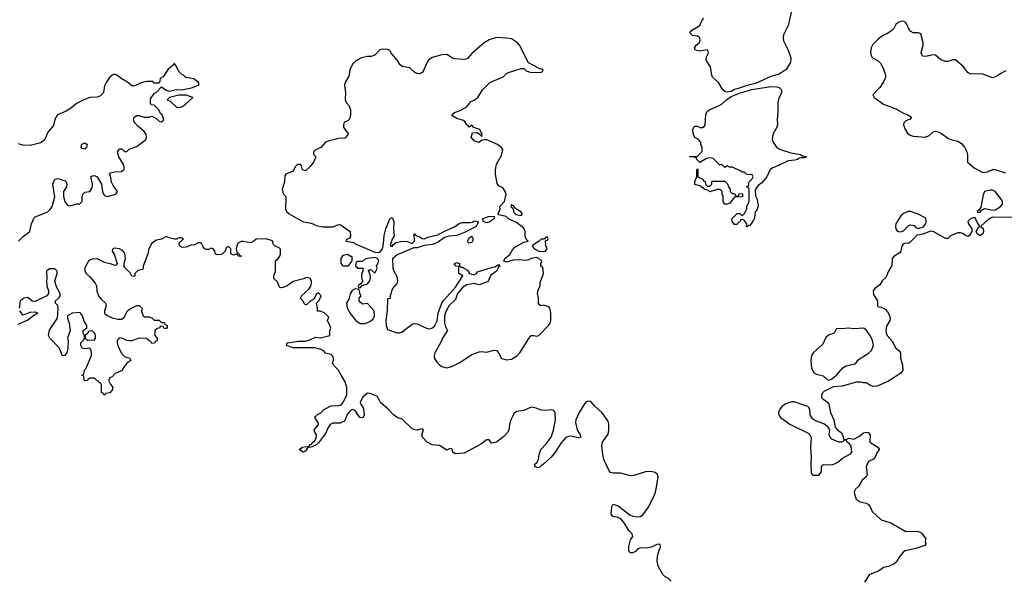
# Model space of a CAD drawing. Header units: inches. Extents: x 2106670 to 2322961, y 36024 to 224899.
# Tile 205 of 256: x 2245446 to 2253384, y 147476 to 151997. Entities that reach past the tile are written whole.
import ezdxf

# ---------------------------------------------------------------- set-up
doc = ezdxf.new("R2010")
doc.units = ezdxf.units.IN
doc.header["$MEASUREMENT"] = 0
for name, color, linetype in [('C2144', 7, 'Continuous'), ('C2145', 7, 'Continuous'), ('C2154', 7, 'Continuous'), ('C2155', 7, 'Continuous')]:
    doc.layers.add(name, color=color, linetype=linetype)

msp = doc.modelspace()

# ---------------------------------------------------------------- linework, layer by layer
at = {"layer": 'C2144', "color": 5, "elevation": 40}
for points in [[(2245973.3, 150000), (2245970, 149994), (2245970.6, 149970), (2245980.5, 149950), (2246010, 149924), (2246053.4, 149873.4), (2246064.4, 149850), (2246068.5, 149808.5), (2246081.6, 149770), (2246102.6, 149742.6), (2246138, 149710), (2246142.4, 149690), (2246130.6, 149650), (2246130.7, 149630.7), (2246150, 149610.8), (2246190, 149593.4), (2246237.2, 149582.8), (2246270, 149582), (2246290, 149602), (2246314, 149650), (2246330, 149662.8), (2246390, 149691), (2246410, 149691), (2246432, 149670), (2246426.4, 149646.4), (2246442, 149610), (2246450, 149602), (2246490, 149602), (2246514, 149590), (2246530, 149574), (2246570, 149574), (2246590, 149554), (2246610, 149554), (2246618, 149538), (2246634, 149530), (2246634, 149510), (2246630, 149506), (2246610, 149506), (2246602, 149522), (2246590, 149526), (2246578, 149522), (2246571.6, 149508.4), (2246552.7, 149507.3), (2246534, 149490), (2246534, 149450), (2246554, 149430), (2246554, 149410), (2246538, 149402), (2246531.6, 149388.4), (2246510, 149386), (2246502, 149402), (2246490, 149406), (2246467.3, 149427.3), (2246410, 149428.7), (2246350, 149408), (2246331.6, 149408.4), (2246310, 149409), (2246270, 149429), (2246247.9, 149432.1), (2246231, 149410), (2246231, 149390), (2246236, 149370), (2246264.7, 149310), (2246290, 149282), (2246310, 149272), (2246330.9, 149270.9), (2246342, 149250), (2246310, 149228), (2246276.9, 149183.1), (2246271.1, 149168.9), (2246216, 149144), (2246190, 149118), (2246171.6, 149108.4), (2246162, 149090), (2246176.9, 149056.9), (2246196, 149030), (2246191.1, 149008.9), (2246171.6, 148988.4), (2246138, 148982), (2246130, 148966), (2246122, 148982), (2246106, 148990), (2246106, 149050), (2246102, 149062), (2246086, 149070), (2246082, 149082), (2246070, 149086), (2246050, 149106), (2246010, 149106), (2245998, 149102), (2245992.7, 149087.3), (2245970, 149086), (2245966, 149090), (2245962, 149122), (2245946, 149130), (2245962, 149138), (2245968, 149170), (2245979, 149181), (2246024, 149290), (2246025.2, 149310), (2246022, 149330), (2246010, 149348), (2245970, 149344), (2245950, 149348.7), (2245938, 149370), (2245938, 149390), (2245958, 149410), (2245968, 149430), (2245967.3, 149447.3), (2245958, 149470), (2245958, 149490), (2245987.3, 149512.7), (2245988, 149530), (2245965.6, 149565.6), (2245950, 149615.3), (2245930, 149635.3), (2245870, 149629), (2245831.3, 149610), (2245831, 149590), (2245844, 149550), (2245851.3, 149490), (2245831, 149430), (2245837.3, 149410), (2245834.4, 149345.6), (2245826, 149314), (2245810, 149288), (2245790, 149286), (2245762.7, 149350), (2245689.3, 149430), (2245677.2, 149450), (2245686.8, 149493.2), (2245749.2, 149590), (2245757.2, 149670), (2245752.7, 149692.7), (2245735.3, 149710), (2245735.3, 149730), (2245764.7, 149755.3), (2245772.7, 149770), (2245773.2, 149790), (2245742, 149842), (2245728.7, 149890), (2245748.7, 149950), (2245748, 149970), (2245730, 149988), (2245690, 149988), (2245662, 149970), (2245664.7, 149910), (2245661, 149890), (2245665.5, 149850), (2245678.8, 149810), (2245678, 149790), (2245664.7, 149770), (2245570, 149724), (2245546.8, 149726.8), (2245510, 149757.2), (2245482, 149750), (2245450.8, 149729.2), (2245441, 149670)], [(2246441.5, 150000), (2246442, 149990), (2246438, 149982), (2246410, 149978), (2246394, 149970), (2246374, 149950), (2246374, 149930), (2246370, 149926), (2246350, 149928), (2246335.3, 149955.3), (2246298, 149990), (2246293, 150000)], [(2250000, 148898), (2249957.6, 148830), (2249930.3, 148770), (2249927.2, 148750), (2249939.5, 148690), (2249963.8, 148650), (2249970.4, 148629.7), (2249950, 148624.2), (2249890, 148637.4), (2249870, 148636.3), (2249850, 148627.3), (2249810, 148584.5), (2249763.6, 148510), (2249730.3, 148470), (2249670, 148413.2), (2249654.4, 148405.6), (2249640.7, 148390), (2249623.9, 148383.9), (2249601.2, 148390), (2249597.2, 148410), (2249618, 148430), (2249629.1, 148450.9), (2249633.6, 148490), (2249648.2, 148530), (2249690, 148576.4), (2249729.7, 148630), (2249750, 148686), (2249765.7, 148770), (2249761.7, 148821.7), (2249756.9, 148836.9), (2249747.6, 148847.6), (2249731.4, 148851.4), (2249690, 148844.4), (2249650, 148846.9), (2249610, 148863.6), (2249570, 148873.6), (2249510, 148846.3), (2249450, 148837.4), (2249430, 148819.5), (2249406, 148770), (2249394.4, 148730), (2249390.4, 148690), (2249380.5, 148670), (2249350, 148635.1), (2249290.6, 148589.4), (2249250, 148582), (2249230, 148608), (2249210, 148608), (2249170, 148577.2), (2249030, 148501.2), (2248955.3, 148495.3), (2248938, 148510), (2248930, 148538), (2248910, 148535.3), (2248890, 148526), (2248830, 148562.7), (2248770, 148568.7), (2248730, 148589), (2248694, 148630), (2248688, 148650), (2248702, 148690), (2248696, 148696), (2248690, 148699), (2248650, 148688), (2248631.6, 148688.4), (2248610, 148698), (2248530, 148776), (2248489.6, 148789.7), (2248459.3, 148810), (2248416.6, 148856.6), (2248355.1, 148910), (2248330, 148958), (2248270, 148982), (2248250, 148984), (2248210, 148949), (2248190.8, 148910), (2248198.8, 148890), (2248212.8, 148872.8), (2248217.1, 148857.1), (2248222, 148810), (2248216, 148790), (2248210, 148786), (2248188.1, 148788.1), (2248150, 148846.6), (2248130, 148854.5), (2248113.8, 148846.2), (2248085.8, 148814.2), (2248070.4, 148769.6), (2248061.6, 148758.4), (2248030, 148742.7), (2247970, 148743.7), (2247948.1, 148731.9), (2247931.9, 148708.1), (2247910, 148659), (2247855.9, 148584.1), (2247830, 148564), (2247794, 148550), (2247770, 148548), (2247750, 148518), (2247728, 148510), (2247698, 148530), (2247726, 148550), (2247755.3, 148555.3), (2247768.4, 148551.6), (2247782, 148558), (2247782, 148570), (2247802, 148578), (2247809, 148590), (2247822, 148598), (2247837.2, 148622.8), (2247839, 148650), (2247825.2, 148670), (2247819, 148690), (2247856, 148730), (2247852.7, 148750), (2247825.2, 148790), (2247830, 148798), (2247846.8, 148813.2), (2247873.6, 148826.4), (2247895.3, 148850), (2247950, 148881), (2247970, 148886.8), (2248010, 148883), (2248037.2, 148890), (2248051.5, 148908.5), (2248082.9, 148970), (2248082.4, 149030), (2248070, 149077.2), (2248036.2, 149130), (2248014.3, 149174.3), (2247975.3, 149210), (2247968.7, 149230), (2247975.3, 149250), (2247975.3, 149270), (2247966, 149290), (2247956.4, 149296.4), (2247910, 149308), (2247900.4, 149320.4), (2247876.4, 149336.4), (2247826, 149350), (2247650, 149349.6), (2247598, 149370), (2247602, 149390), (2247608.2, 149391.8), (2247690, 149404.4), (2247750, 149405.5), (2247784.8, 149415.2), (2247830, 149436), (2247870, 149431.3), (2247946, 149450), (2247947.3, 149487.3), (2247953.2, 149510), (2247950, 149526), (2247928, 149570), (2247938, 149598), (2247906, 149630), (2247870, 149646), (2247850, 149646), (2247846, 149650), (2247846, 149674), (2247838, 149710), (2247858, 149730), (2247875.3, 149770), (2247853.6, 149793.6), (2247842, 149790), (2247816.9, 149743.1), (2247794, 149730), (2247759.6, 149700.4), (2247750, 149698), (2247742, 149702), (2247730, 149726), (2247708.4, 149748.4), (2247718, 149770), (2247777.5, 149822.5), (2247792.9, 149847.1), (2247799, 149870), (2247797.2, 149890), (2247788, 149910), (2247770, 149917.2), (2247750, 149916), (2247732.7, 149907.3), (2247650, 149886), (2247601, 149850), (2247570, 149836), (2247550, 149834), (2247540.9, 149840.9), (2247523.1, 149883.1), (2247495.3, 149910), (2247494, 149930), (2247509.2, 149970), (2247508.8, 150000)], [(2248164, 150000), (2248170, 149994), (2248210, 149994), (2248214, 149990), (2248212, 149970), (2248203.5, 149956.5), (2248200.7, 149930), (2248203.5, 149903.5), (2248211.6, 149888.4), (2248194, 149866), (2248174, 149850), (2248178, 149838), (2248190, 149834), (2248206, 149854), (2248250, 149866), (2248269.1, 149890.9), (2248274, 149914), (2248268.7, 149950), (2248258, 149970), (2248262, 149978), (2248270, 149982), (2248279.6, 149979.6), (2248310, 149954), (2248328, 149990), (2248325, 150000)], [(2248453, 150000), (2248453.2, 149993.2), (2248464, 149964), (2248487.1, 149927.1), (2248490.7, 149890), (2248486, 149870), (2248450.9, 149829.1), (2248432, 149770), (2248431.3, 149748.7), (2248410, 149746), (2248409.1, 149650), (2248397.8, 149570), (2248401.6, 149530), (2248410, 149499.1), (2248490, 149470.4), (2248510, 149470.5), (2248530, 149480.5), (2248610, 149540.7), (2248630, 149547.3), (2248650, 149544.9), (2248730, 149506), (2248750, 149504.4), (2248768.7, 149510), (2248790, 149524.4), (2248810.8, 149569.2), (2248819.2, 149630), (2248848.4, 149711.6), (2248864.4, 149735.6), (2248960.1, 149839.9), (2249018, 149930), (2248985.2, 149950), (2248985.9, 150000)], [(2249306.7, 150000), (2249303.5, 149996.5), (2249290.4, 149969.6), (2249243.2, 149936.8), (2249226.2, 149893.8), (2249216.7, 149883.3), (2249150, 149859), (2249108.7, 149868.7), (2249050, 149858.7), (2249019.4, 149840.6), (2248974.9, 149790), (2248958.3, 149741.7), (2248909.2, 149690.8), (2248884.2, 149650), (2248871.3, 149610), (2248871.6, 149551.5), (2248879.9, 149519.9), (2248896, 149490), (2248855.5, 149430), (2248838.4, 149390), (2248792.4, 149310), (2248786.7, 149290), (2248788.4, 149270), (2248810, 149235.5), (2248830, 149213), (2248850, 149200.4), (2248890, 149190.4), (2248930, 149201.3), (2248990, 149230.4), (2249090, 149296.5), (2249150, 149318), (2249170, 149320.3), (2249210, 149315.8), (2249270, 149332), (2249288.6, 149328.6), (2249306, 149310), (2249330, 149264.9), (2249370, 149252.7), (2249410, 149258.4), (2249450, 149283.7), (2249478.3, 149310), (2249550, 149426), (2249570, 149450.7), (2249590, 149451.3), (2249610, 149444), (2249630, 149450.7), (2249709.3, 149530.7), (2249722, 149550), (2249728.9, 149571.1), (2249729.2, 149630), (2249719, 149670), (2249703.2, 149683.2), (2249670, 149695.3), (2249646, 149690), (2249636.4, 149696.4), (2249629.3, 149709.3), (2249629.2, 149750), (2249621.2, 149790), (2249624.7, 149815.3), (2249642, 149850), (2249643.1, 149876.9), (2249668, 149950), (2249662.2, 150000)], [(2249013.5, 150000), (2249056, 149976), (2249072, 149950), (2249110, 149938.8), (2249128.7, 149950), (2249136.5, 149963.5), (2249258.9, 150000)], [(2245444.7, 149650), (2245462.8, 149622.8), (2245470, 149618), (2245490, 149621), (2245530, 149638.8), (2245570, 149642), (2245592, 149630), (2245564.7, 149615.3), (2245510, 149574), (2245430, 149539)]]:
    msp.add_lwpolyline(points, dxfattribs=at)
for points in [[(2248150, 149826), (2248126, 149814), (2248110, 149786), (2248098, 149742), (2248081, 149710), (2248084.9, 149675.1), (2248107.2, 149630), (2248154.9, 149570), (2248190, 149547.6), (2248230, 149548.2), (2248273.4, 149566.6), (2248295.1, 149584.9), (2248306, 149610), (2248304, 149650), (2248250, 149708), (2248210, 149704), (2248190, 149718), (2248182, 149730), (2248182, 149750), (2248198, 149770), (2248188.4, 149788.4), (2248182, 149822)], [(2246030, 149488), (2245998, 149482), (2245994, 149470), (2245974, 149450), (2245974, 149430), (2245992.7, 149412.7), (2246050, 149414), (2246058, 149430), (2246058, 149450), (2246048, 149470)]]:
    msp.add_lwpolyline(points, close=True, dxfattribs=at)
at = {"layer": 'C2145', "color": 5, "elevation": 40}
for points in [[(2249662.2, 150000), (2249662, 150002), (2249648, 150008), (2249648, 150030), (2249656.4, 150043.6), (2249655.3, 150050), (2249632.3, 150072.3), (2249610, 150079.3), (2249570, 150072.3), (2249550, 150059), (2249530, 150054), (2249470, 150059), (2249423.4, 150056.6), (2249370, 150042.7), (2249349.1, 150049.1), (2249357.2, 150070), (2249396.9, 150103.1), (2249419.3, 150140.7), (2249438, 150162), (2249510, 150202), (2249546, 150210), (2249528, 150228), (2249522, 150250), (2249522, 150290), (2249510, 150315.3), (2249450, 150362), (2249390, 150388), (2249369, 150409), (2249310, 150422), (2249302, 150430), (2249319, 150470), (2249318, 150490), (2249355.3, 150530), (2249368, 150590), (2249358, 150618), (2249340.2, 150640.2), (2249310, 150658), (2249294.6, 150674.6), (2249281.2, 150750), (2249281.2, 150790), (2249289.4, 150830.6), (2249330, 150902), (2249342, 150950), (2249328, 150970), (2249298, 150990), (2249212.7, 151027.3), (2249190, 151028.7), (2249170, 151022), (2249150, 151006), (2249110, 151020.9), (2249086.6, 151050), (2249095.3, 151084.7), (2249130, 151086), (2249165.4, 151065.4), (2249170, 151054), (2249175.3, 151070), (2249155.3, 151110), (2249108.4, 151128.4), (2249090, 151146), (2249070, 151128.7), (2249062, 151142), (2249049.4, 151149.4), (2249034.6, 151174.6), (2249023.1, 151183.1), (2248970, 151199), (2248938, 151218), (2248929.2, 151230), (2248950, 151247.3), (2248996.9, 151263.1), (2249050, 151292.7), (2249082.9, 151337.1), (2249110, 151348), (2249139.5, 151370), (2249178, 151430), (2249235.3, 151490), (2249343.1, 151536.9), (2249370, 151562), (2249386, 151570), (2249490, 151602), (2249510, 151602), (2249530, 151584.7), (2249570, 151572), (2249650, 151574), (2249662, 151578), (2249666, 151590), (2249656.4, 151596.4), (2249640.4, 151600.4), (2249548.9, 151648.9), (2249476, 151790), (2249459, 151810), (2249410, 151841.2), (2249371.1, 151848.9), (2249290, 151852.7), (2249230, 151834.5), (2249190, 151809.3), (2249090, 151723.7), (2249056.4, 151683.6), (2249043, 151677), (2249030, 151674.5), (2248950, 151680.9), (2248929.6, 151689.6), (2248894.2, 151714.2), (2248883.5, 151716.5), (2248850, 151713.2), (2248770, 151692.3), (2248741, 151670), (2248730, 151655.3), (2248699.2, 151580.8), (2248690.3, 151569.7), (2248670, 151560.5), (2248650, 151563), (2248630, 151573.3), (2248590, 151607.3), (2248530, 151619.5), (2248512.5, 151632.5), (2248489.5, 151670), (2248443.6, 151723.6), (2248430, 151748.7), (2248410, 151757.2), (2248370, 151759.3), (2248350, 151752.3), (2248310, 151709.3), (2248279.9, 151700.1), (2248250, 151700.7), (2248202, 151690), (2248155.9, 151664.1), (2248130, 151638), (2248108.7, 151591.3), (2248098, 151542), (2248070.4, 151490), (2248065.7, 151470), (2248072.7, 151410), (2248070.6, 151350), (2248079.1, 151330), (2248102.4, 151302.4), (2248113.4, 151270), (2248113.4, 151230), (2248104.5, 151195.5), (2248090, 151181.2), (2248062, 151170), (2248056, 151150), (2248056, 151130), (2248078.8, 151098.8), (2248091.3, 151090), (2248092, 151070), (2248070, 151042), (2248010, 151039.3), (2247990, 151029.4), (2247939.8, 151020.2), (2247912, 151010), (2247873.7, 150966.3), (2247831.6, 150948.4), (2247814, 150930), (2247814, 150910), (2247832, 150890), (2247816, 150850), (2247786, 150810), (2247750, 150777.2), (2247724.8, 150784.8), (2247717.2, 150817.2), (2247710, 150828), (2247690, 150829), (2247678, 150822), (2247666, 150810), (2247650, 150775.3), (2247592, 150750), (2247582.8, 150737.2), (2247581, 150690), (2247560.7, 150630), (2247570, 150592), (2247591.3, 150570), (2247588.4, 150470), (2247597.1, 150450), (2247619.1, 150430), (2247730, 150366), (2247795.9, 150355.9), (2247838, 150338), (2247890, 150326), (2247974, 150326), (2248010, 150342), (2248030, 150344.7), (2248111.3, 150290), (2248111.6, 150248.4), (2248104.7, 150235.3), (2248078, 150222), (2248074, 150210), (2248139.6, 150199.6), (2248151.3, 150190), (2248196, 150170), (2248310, 150123), (2248330, 150118.7), (2248350, 150122.3), (2248371.3, 150150), (2248379.5, 150190), (2248383.9, 150256.1), (2248398.7, 150310), (2248429.8, 150390.2), (2248450, 150401), (2248463, 150370), (2248459.5, 150310), (2248466, 150250), (2248450, 150228), (2248432.7, 150172.7), (2248450, 150166.8), (2248458, 150182), (2248480.9, 150199.1), (2248531.6, 150211.6), (2248570, 150207.3), (2248610, 150191), (2248629, 150210), (2248626, 150270), (2248630, 150271.3), (2248638, 150258), (2248670, 150246), (2248690, 150231), (2248710, 150230.8), (2248736.9, 150243.1), (2248817.1, 150262.9), (2248870, 150292.7), (2248952.4, 150327.6), (2248990, 150354), (2249010, 150360.7), (2249078.4, 150361.6), (2249095.1, 150364.9), (2249110, 150374), (2249142, 150370), (2249138, 150350), (2249126, 150330), (2249037.6, 150282.4), (2248970, 150257), (2248908.5, 150251.5), (2248870, 150239.5), (2248818.4, 150201.6), (2248774.9, 150185.1), (2248705.4, 150174.6), (2248650, 150157.2), (2248622.8, 150157.2), (2248490, 150099.5), (2248450.8, 150069.2), (2248453, 150000)], [(2245435.3, 150210), (2245475.3, 150250), (2245528, 150290), (2245540.7, 150350), (2245561.4, 150398.5), (2245570, 150407.7), (2245672.9, 150447.1), (2245690, 150462.8), (2245707, 150490), (2245729.4, 150569.4), (2245713.2, 150670), (2245729, 150710), (2245750, 150714.8), (2245770.7, 150710.7), (2245790, 150702.8), (2245810, 150701), (2245821, 150690), (2245826.8, 150670), (2245822.8, 150650), (2245798.8, 150610), (2245799.1, 150570), (2245810, 150531.3), (2245830, 150502), (2245838, 150498), (2245850, 150496), (2245910, 150511), (2245930, 150511.3), (2245948.7, 150530), (2245949, 150570), (2245955.3, 150590), (2245970, 150604.7), (2246010, 150612), (2246030, 150642), (2246032.9, 150672.9), (2246018, 150730), (2246030, 150738), (2246050, 150741), (2246071.3, 150730), (2246104, 150670), (2246114, 150610), (2246120.7, 150590), (2246130, 150578.8), (2246150.7, 150570.7), (2246222, 150590), (2246234, 150610), (2246199, 150659), (2246186, 150686), (2246177.2, 150737.2), (2246168.7, 150751.3), (2246178, 150762), (2246208.9, 150771.1), (2246267.3, 150772.7), (2246287.3, 150792.7), (2246288, 150810), (2246282, 150830), (2246244, 150890), (2246235.3, 150930), (2246240.2, 150939.8), (2246250, 150954), (2246270, 150954), (2246290, 150934), (2246310, 150934), (2246328.4, 150951.6), (2246390, 150974.8), (2246462, 151030), (2246469, 151050), (2246465.2, 151070), (2246450, 151096), (2246398, 151138), (2246369.1, 151169.1), (2246364, 151190), (2246369, 151211), (2246390, 151224.7), (2246410, 151224.7), (2246450, 151211.3), (2246490, 151211.3), (2246510, 151218), (2246543.5, 151203.5), (2246570, 151178), (2246590, 151172), (2246608, 151190), (2246593.2, 151230), (2246581.5, 151241.5), (2246568.7, 151270), (2246550, 151288.7), (2246530, 151308), (2246506, 151310), (2246500.4, 151320.4), (2246500.4, 151359.6), (2246530, 151402), (2246548.4, 151411.6), (2246590, 151454), (2246627.1, 151427.1), (2246650, 151421), (2246706.3, 151433.7), (2246750, 151430.7), (2246830, 151446.4), (2246893.2, 151470), (2246886, 151490), (2246850, 151519.3), (2246786, 151530), (2246766, 151550), (2246750, 151558), (2246730, 151578), (2246710, 151618), (2246690, 151646), (2246682, 151630), (2246642.4, 151597.6), (2246603.6, 151536.4), (2246578, 151522), (2246574, 151490), (2246570, 151486), (2246530, 151486), (2246518, 151498), (2246470, 151498), (2246434, 151490), (2246370, 151462), (2246350, 151462), (2246313.6, 151493.6), (2246270, 151519), (2246230, 151549.3), (2246210, 151558), (2246190, 151549.6), (2246170, 151529.6), (2246142.2, 151490), (2246130, 151464), (2246122.3, 151410), (2246097.6, 151382.4), (2246070, 151372.9), (2246011.9, 151368.1), (2245962.8, 151350), (2245910, 151323.6), (2245858.1, 151281.9), (2245820.5, 151259.5), (2245750, 151229.7), (2245730, 151191.8), (2245717.2, 151142.8), (2245672.9, 151090), (2245648.9, 151030), (2245615.3, 151004.7), (2245530, 150983.5), (2245470, 150984.8), (2245434.8, 150994.8)], [(2247508.8, 150000), (2247508, 150052), (2247530, 150072), (2247542, 150090), (2247548.7, 150110), (2247547.3, 150147.3), (2247538, 150158), (2247506, 150170), (2247490, 150186), (2247486, 150210), (2247476.4, 150216.4), (2247430, 150228.7), (2247352.7, 150227.3), (2247334, 150210), (2247310, 150198), (2247250, 150208.7), (2247230, 150208), (2247210, 150198), (2247202, 150190), (2247192, 150150), (2247192.7, 150132.7), (2247198, 150118), (2247210, 150114), (2247218, 150098), (2247234, 150090), (2247230, 150086), (2247206, 150090), (2247202, 150102), (2247190, 150106), (2247170, 150098), (2247148.9, 150108.9), (2247148, 150150), (2247130, 150168), (2247110, 150158), (2247102, 150130), (2247082, 150110), (2247070, 150102), (2247040.2, 150100.2), (2247025.2, 150105.2), (2247018, 150130), (2247006, 150150), (2246990, 150155.3), (2246970, 150144), (2246950, 150144), (2246938, 150150), (2246924.7, 150164.7), (2246910, 150198), (2246883.6, 150196.4), (2246850, 150178), (2246830, 150182), (2246795.3, 150164.7), (2246770, 150159), (2246750, 150162), (2246738, 150170), (2246728, 150192), (2246766, 150230), (2246750, 150238), (2246730, 150238), (2246710, 150226), (2246692.7, 150227.3), (2246650, 150238), (2246630, 150248), (2246590, 150228), (2246550, 150218), (2246510, 150195.3), (2246486, 150150), (2246478, 150110), (2246441, 150010), (2246441.5, 150000)], [(2246293, 150000), (2246288, 150010), (2246288, 150030), (2246299, 150070), (2246293.2, 150113.2), (2246275.5, 150135.5), (2246250, 150148.7), (2246210, 150155.3), (2246192.7, 150147.3), (2246192, 150130), (2246206.4, 150106.4), (2246232, 150030), (2246222, 150018), (2246210, 150015.3), (2246186, 150026), (2246130, 150039.5), (2246070, 150069.4), (2246030, 150065.1), (2246010, 150058.4), (2246000.5, 150050), (2245973.3, 150000)], [(2248325, 150000), (2248322, 150010), (2248340.7, 150050), (2248330, 150072.3), (2248310, 150078.4), (2248232.7, 150067.3), (2248210, 150046), (2248170, 150046), (2248158, 150042), (2248154, 150010), (2248164, 150000)], [(2248985.9, 150000), (2248986, 150006), (2248966, 150010), (2248950, 150026), (2248950, 150031.3), (2248970, 150038), (2248990.9, 150030.9), (2248992.7, 150012.7), (2249002, 150002), (2249010, 150002), (2249013.5, 150000)], [(2249258.9, 150000), (2249275.1, 150004.9), (2249310, 150022), (2249315.3, 150015.3), (2249316, 150010), (2249306.7, 150000)]]:
    msp.add_lwpolyline(points, dxfattribs=at)
for points in [[(2246730, 151389.3), (2246654, 151370), (2246634, 151350), (2246658.8, 151338.8), (2246710, 151291), (2246730, 151288), (2246750, 151294), (2246777.2, 151310), (2246842, 151370), (2246786.8, 151386.8)], [(2245970, 150953.2), (2245950, 150959.3), (2245940.9, 150970), (2245946, 150994), (2245970, 151002.8), (2245990.8, 150990), (2245984, 150970)], [(2249410, 150506), (2249406, 150490), (2249419.8, 150479.8), (2249424.7, 150470), (2249430, 150442), (2249445.4, 150425.4), (2249490, 150418), (2249499, 150430), (2249484, 150450), (2249436.4, 150476.4), (2249430, 150495.3), (2249418, 150498)], [(2249210, 150359), (2249201.2, 150361.2), (2249186, 150370), (2249178, 150390), (2249226, 150410), (2249271.1, 150411.1), (2249271.3, 150390), (2249230, 150365.2)], [(2249070, 150195.3), (2249060.2, 150200.2), (2249055.3, 150210), (2249070, 150238), (2249090, 150250.8), (2249101, 150230), (2249097.3, 150210), (2249090, 150201.2)], [(2249690, 150246), (2249674, 150226), (2249650, 150226), (2249634, 150210), (2249582, 150178), (2249578, 150170), (2249596, 150150), (2249630, 150130.8), (2249670, 150127.3), (2249686, 150130), (2249698, 150150), (2249687.3, 150172.7), (2249686, 150214), (2249702, 150218), (2249706, 150230), (2249702, 150242)], [(2248090, 150102), (2248050, 150095.3), (2248035.5, 150070), (2248034, 150030), (2248050, 150010.8), (2248090, 150011), (2248101.2, 150018.8), (2248127.3, 150052.7), (2248126, 150086), (2248114, 150086)]]:
    msp.add_lwpolyline(points, close=True, dxfattribs=at)
at = {"layer": 'C2154', "color": 5, "elevation": 40}
for points in [[(2252469.8, 150000), (2252450, 149969.3), (2252430, 149919), (2252398.8, 149890), (2252381.6, 149858.4), (2252339.1, 149830), (2252326, 149810), (2252330, 149778), (2252362.8, 149730), (2252361, 149690), (2252370, 149681), (2252390, 149678.8), (2252422.5, 149662.5), (2252442, 149642), (2252456.7, 149616.7), (2252462.6, 149590), (2252461.7, 149570), (2252434.3, 149525.7), (2252428.4, 149490), (2252430.3, 149470), (2252439.3, 149450), (2252481.4, 149401.4), (2252506, 149350), (2252534.9, 149330), (2252546.4, 149310), (2252546.7, 149270), (2252563.1, 149210), (2252565.3, 149170), (2252550, 149146), (2252450, 149081.3), (2252359.3, 149040.7), (2252330, 149039.7), (2252306.2, 149046.2), (2252270, 149069), (2252249.1, 149069.1), (2252230, 149075.3), (2252193.2, 149073.2), (2252078, 149042), (2252003, 149037), (2251930, 148998), (2251920.7, 148990), (2251910.7, 148970), (2251911, 148950), (2251919.8, 148939.8), (2251966.4, 148906.4), (2251982.6, 148830), (2252008.4, 148770), (2252021, 148710), (2252038.8, 148690), (2252068.5, 148668.5), (2252080.7, 148650), (2252090, 148614), (2252110, 148612), (2252130, 148622), (2252170, 148614.8), (2252210, 148636.3), (2252250, 148664.9), (2252270, 148670.6), (2252287.1, 148667.1), (2252302.8, 148650), (2252301, 148590), (2252364, 148550), (2252374.4, 148534.4), (2252375.5, 148530), (2252355.9, 148504.1), (2252342.4, 148470), (2252330, 148452.3), (2252290, 148433.6), (2252280.2, 148419.8), (2252270.3, 148390), (2252277, 148330), (2252270.4, 148310), (2252236.7, 148283.3), (2252208.5, 148231.5), (2252184, 148210), (2252174, 148190), (2252175.5, 148170), (2252190.7, 148130), (2252221, 148110), (2252270, 148099.5), (2252288.9, 148088.9), (2252302.4, 148070), (2252318.8, 148030), (2252390, 147964), (2252470, 147941.1), (2252590, 147868.7), (2252670, 147873.1), (2252691.3, 147870), (2252710, 147860.7), (2252722.8, 147850), (2252750.8, 147810), (2252746.8, 147790), (2252751, 147770), (2252742, 147758), (2252670, 147732.3), (2252584.7, 147715.3), (2252570, 147705.2), (2252535.8, 147664.2), (2252515.8, 147624.2), (2252497.3, 147610), (2252451.1, 147588.9), (2252410, 147579.1), (2252370, 147550.9), (2252296.4, 147523.6), (2252257.8, 147462.2)], [(2250698, 147470), (2250675.3, 147490), (2250650, 147503.7), (2250630, 147523.7), (2250593.3, 147590), (2250586, 147630), (2250587.6, 147670), (2250600.7, 147719.3), (2250610, 147734), (2250613.2, 147750), (2250610, 147766), (2250590, 147768), (2250536.4, 147743.6), (2250510, 147737), (2250445.2, 147734.8), (2250430.6, 147729.4), (2250410, 147709.2), (2250390, 147697.2), (2250370, 147697.2), (2250357.2, 147710), (2250356, 147750), (2250370, 147802), (2250388.7, 147830), (2250384, 147850), (2250356.8, 147876.8), (2250318.5, 147938.5), (2250291.7, 147971.7), (2250270, 147982.6), (2250229, 147990), (2250214, 148010), (2250218.4, 148070), (2250230, 148090.7), (2250270, 148077.6), (2250365, 148004.9), (2250390, 147993.7), (2250430, 147987.4), (2250450, 147992.2), (2250470, 148004.9), (2250515.2, 148064.8), (2250565.4, 148170), (2250577.2, 148210), (2250593, 148310), (2250586.6, 148330), (2250570, 148344.5), (2250533.4, 148353.4), (2250490, 148350.8), (2250398.4, 148321.6), (2250370, 148318.2), (2250290, 148340.3), (2250230, 148339.8), (2250210, 148346.8), (2250198.4, 148358.4), (2250155.6, 148450), (2250146.2, 148490), (2250138.9, 148561.1), (2250144.7, 148590), (2250190, 148656), (2250195.2, 148684.8), (2250194.7, 148734.8), (2250192.2, 148752.2), (2250182.9, 148770), (2250139.5, 148830), (2250081.7, 148881.7), (2250050, 148917.2), (2250030, 148921.2), (2250010, 148914), (2250000, 148898)]]:
    msp.add_lwpolyline(points, dxfattribs=at)
for points in [[(2252249.6, 149509.6), (2252170, 149504.7), (2252130, 149509.5), (2252070, 149505.2), (2252032, 149508), (2252012, 149470), (2251967.9, 149452.1), (2251944.9, 149435.1), (2251919.8, 149380.2), (2251846.2, 149313.8), (2251830, 149288), (2251823.8, 149250), (2251830.5, 149190), (2251848.2, 149150), (2251870, 149138), (2251924.5, 149124.5), (2251954.8, 149094.8), (2251970, 149090.8), (2251990, 149097.3), (2252030, 149130.8), (2252082.7, 149190), (2252110, 149206), (2252177.7, 149222.3), (2252189.2, 149230), (2252206.2, 149253.8), (2252290, 149307.7), (2252312, 149330), (2252329.3, 149370), (2252322, 149410), (2252301.6, 149450), (2252270, 149497)], [(2251670, 148916.2), (2251621.7, 148898.3), (2251590, 148877.2), (2251570.7, 148850), (2251564, 148830), (2251564.9, 148810), (2251580.7, 148790), (2251655.4, 148735.4), (2251802.3, 148662.3), (2251816.3, 148650), (2251826.9, 148626.9), (2251821.3, 148550), (2251827.2, 148470), (2251823.8, 148410), (2251826.4, 148346.4), (2251831.6, 148331.6), (2251845.4, 148325.4), (2251890, 148324.7), (2251909, 148350), (2251909, 148390), (2251914.6, 148405.4), (2251929.5, 148410.5), (2251988.1, 148408.1), (2252010, 148413.4), (2252041.2, 148430), (2252078.3, 148461.7), (2252145.2, 148494.8), (2252154, 148510), (2252150, 148558), (2252137.2, 148577.2), (2252118, 148590), (2252110, 148606), (2252090, 148606), (2252084.7, 148595.3), (2252070.9, 148589.1), (2252050.8, 148589.2), (2251993.6, 148613.6), (2251979.3, 148630), (2251972.3, 148650), (2251977.2, 148690), (2251965.2, 148710), (2251930, 148738.4), (2251861.3, 148761.3), (2251838, 148778), (2251819.5, 148810), (2251815.5, 148855.5), (2251809, 148870), (2251798.9, 148878.9), (2251690, 148915.6)]]:
    msp.add_lwpolyline(points, close=True, dxfattribs=at)
at = {"layer": 'C2155', "color": 5}
for points, elevation in [([(2251670, 152079.3), (2251640.7, 151950), (2251604.6, 151875.4), (2251599.8, 151850), (2251604.8, 151824.8), (2251641.8, 151750), (2251661.7, 151690), (2251663.1, 151670), (2251658, 151650), (2251624.4, 151595.6), (2251570, 151556.9), (2251502.4, 151537.6), (2251377.2, 151482.8), (2251310, 151466.6), (2251239.5, 151440.5), (2251210, 151434), (2251181.2, 151418.8), (2251150, 151412.4), (2251130, 151417.6), (2251114.5, 151430), (2251079.5, 151490), (2251032.1, 151532.1), (2251025.4, 151550), (2251015.8, 151615.8), (2250980.9, 151670), (2250983.6, 151696.4), (2250998, 151730), (2250992.7, 151750), (2250987.5, 151752.5), (2250930, 151742), (2250895.3, 151750), (2250885.2, 151770), (2250899, 151790), (2250925.2, 151810), (2250933.2, 151830), (2250929.3, 151849.3), (2250910, 151862.7), (2250869.6, 151869.6), (2250849.3, 151890), (2250862.7, 151910), (2250929.6, 151950.4), (2250948.2, 151991.8), (2250962.7, 152010)], 20), ([(2253396.5, 151583.5), (2253357, 151563), (2253330, 151542.9), (2253290, 151527), (2253210, 151556.9), (2253110, 151559.7), (2253089.6, 151570), (2253055.6, 151615.6), (2252990, 151672), (2252970, 151671.8), (2252930, 151659.7), (2252910, 151660.4), (2252872.6, 151672.6), (2252830, 151711.1), (2252810, 151712.4), (2252750, 151700.4), (2252723.5, 151703.5), (2252714.3, 151730), (2252729.7, 151790), (2252729.7, 151810), (2252710, 151881.2), (2252690, 151889.4), (2252650, 151891.6), (2252630, 151902), (2252617.4, 151917.4), (2252590, 151974.5), (2252570, 151983.7), (2252550, 151982), (2252527.1, 151972.9), (2252510, 151957.2), (2252493.4, 151926.6), (2252474.6, 151905.4), (2252437.7, 151882.3), (2252410, 151871.6), (2252370, 151842.9), (2252324, 151796), (2252310.4, 151770), (2252306, 151734), (2252310, 151706.8), (2252322, 151690), (2252365.7, 151665.7), (2252386.7, 151646.7), (2252407, 151607), (2252425.3, 151550), (2252424.9, 151530), (2252410, 151495.1), (2252379.5, 151450), (2252324.9, 151390), (2252335.3, 151370), (2252410, 151316.6), (2252510, 151277.1), (2252570, 151244.2), (2252606.8, 151230), (2252636, 151210), (2252624.5, 151195.5), (2252590, 151181.2), (2252574.4, 151165.6), (2252570.8, 151150), (2252584, 151110), (2252602.3, 151082.3), (2252625.8, 151065.8), (2252650, 151057), (2252749.5, 151050.5), (2252778.3, 151061.7), (2252810, 151093), (2252830, 151097.6), (2252850, 151093.4), (2252878.6, 151078.6), (2252930, 151040.9), (2252954, 151030), (2253010, 151016.1), (2253038, 150998), (2253061.8, 150970), (2253081.8, 150930), (2253087.9, 150910), (2253088.2, 150848.2), (2253142.2, 150802.2), (2253210, 150764.4), (2253249, 150770), (2253290, 150787.9), (2253310, 150787.9), (2253390, 150762.6)], 40), ([(2253450, 150404.7), (2253350, 150400.5), (2253290, 150404.5), (2253254.4, 150385.6), (2253192, 150330), (2253213, 150313), (2253215.5, 150290), (2253210, 150269.2), (2253190, 150252.7), (2253165.2, 150270), (2253157.2, 150290), (2253177.2, 150322.8), (2253188, 150330), (2253164.5, 150364.5), (2253150, 150398), (2253130, 150399), (2253110, 150389), (2253091, 150370), (2253094.8, 150350), (2253121, 150310), (2253121, 150290), (2253102.8, 150257.2), (2253090.7, 150249.3), (2253070, 150257.2), (2253050, 150272.3), (2253030, 150279.3), (2253010, 150279), (2252950, 150255.1), (2252930, 150233.2), (2252910, 150233.2), (2252810, 150289.3), (2252790, 150292.7), (2252730, 150266.6), (2252681, 150259), (2252621.1, 150198.9), (2252610, 150192.7), (2252590, 150196), (2252570, 150189), (2252559.1, 150170), (2252550.8, 150130), (2252543, 150117), (2252496, 150090), (2252479.1, 150070), (2252476.3, 150010), (2252469.8, 150000)], 40)]:
    msp.add_lwpolyline(points, dxfattribs=dict(at, elevation=elevation))
for points, elevation in [([(2251770, 150882), (2251750, 150884), (2251730, 150879), (2251718, 150870), (2251696, 150864), (2251640.5, 150859.5), (2251570, 150823.1), (2251517, 150803), (2251497.3, 150790), (2251470, 150729.4), (2251430, 150680.9), (2251399.8, 150660.2), (2251375.9, 150624.1), (2251376.7, 150576.7), (2251390.3, 150549.7), (2251399.3, 150490), (2251390, 150462.7), (2251376.1, 150443.9), (2251370, 150398), (2251357.1, 150370), (2251330, 150335.3), (2251323.6, 150336.4), (2251310, 150326), (2251306, 150326), (2251308, 150350), (2251290, 150378), (2251270, 150386), (2251258, 150382), (2251254, 150370), (2251239.6, 150360.4), (2251230, 150346), (2251210, 150346), (2251188.7, 150368.7), (2251188, 150390), (2251230, 150434), (2251252.7, 150432.7), (2251270, 150414), (2251290, 150434), (2251298, 150450), (2251307.3, 150472.7), (2251308.4, 150491.6), (2251326, 150530), (2251326, 150630), (2251322, 150642), (2251306, 150650), (2251322, 150658), (2251326, 150690), (2251350, 150714), (2251358, 150730), (2251350, 150746), (2251308.4, 150748.4), (2251290, 150766), (2251270, 150766), (2251258, 150778), (2251190, 150808), (2251168, 150808), (2251150, 150818), (2251130, 150806), (2251110, 150826), (2251087.3, 150827.3), (2251036.4, 150876.4), (2251010, 150882), (2250983.6, 150876.4), (2250930, 150846), (2250906, 150870), (2250902, 150882), (2250887.3, 150887.3), (2250846, 150890), (2250850, 150894), (2250907.3, 150892.7), (2250947.3, 150932.7), (2250947.3, 150967.3), (2250938, 150990), (2250938, 151010), (2250918, 151030), (2250890, 151046), (2250879, 151070), (2250873.2, 151110), (2250881.2, 151130), (2250890, 151138.8), (2250910, 151137.3), (2250930, 151126.8), (2250950, 151126.8), (2250963.7, 151136.3), (2250972.7, 151150), (2250978, 151230), (2250986.5, 151253.5), (2251005.2, 151270), (2251078.7, 151301.3), (2251110, 151319.3), (2251146.9, 151353.1), (2251182.4, 151377.6), (2251250, 151404.9), (2251347.6, 151432.4), (2251502.5, 151457.5), (2251550, 151454.9), (2251568.7, 151448.7), (2251587.7, 151430), (2251588.2, 151410), (2251564.3, 151355.7), (2251558, 151330), (2251558.6, 151250), (2251552, 151192), (2251555.3, 151150), (2251550.3, 151130), (2251517.3, 151070), (2251512.6, 151030), (2251520.3, 151010), (2251548.5, 150968.5), (2251572, 150952), (2251662.6, 150922.6), (2251742, 150910), (2251758, 150898), (2251791, 150890)], 20), ([(2250990, 150654), (2251010, 150654), (2251026, 150670), (2251026, 150690), (2251030, 150694), (2251130, 150694), (2251152.7, 150672.7), (2251163.6, 150643.6), (2251174, 150630), (2251174, 150610), (2251190, 150594), (2251210, 150594), (2251218, 150578), (2251230, 150574), (2251242, 150578), (2251250, 150594), (2251272.7, 150592.7), (2251272.7, 150567.3), (2251210, 150566), (2251170, 150518), (2251150, 150508), (2251130, 150508), (2251118, 150530), (2251118, 150570), (2251108.7, 150590), (2251108, 150610), (2251090, 150628), (2251070, 150628), (2251010, 150609), (2250999, 150619), (2250970, 150628.7), (2250930, 150658), (2250888.9, 150668.9), (2250889.1, 150690.9), (2250906, 150730), (2250906, 150790), (2250910, 150794), (2250914, 150790), (2250914, 150730), (2250954, 150710), (2250958, 150698), (2250972.7, 150692.7), (2250974, 150670)], 20), ([(2253270, 150623.1), (2253225.5, 150610), (2253214.6, 150585.4), (2253195.3, 150484.7), (2253179.8, 150460.2), (2253166, 150450), (2253170, 150442), (2253190, 150444.7), (2253200.2, 150459.8), (2253226.8, 150473.2), (2253290, 150460.5), (2253310, 150463), (2253350, 150486.4), (2253369.6, 150510), (2253369.6, 150530), (2253358.7, 150550), (2253310, 150611.3), (2253290, 150622)], 40), ([(2252610, 150449.3), (2252570, 150434.7), (2252550, 150416), (2252530, 150386), (2252510.4, 150350), (2252507.2, 150330), (2252510.4, 150310.4), (2252518, 150298), (2252530, 150287.7), (2252550, 150284.9), (2252570, 150294.8), (2252610, 150334.8), (2252630, 150342.8), (2252658, 150338), (2252670, 150322), (2252690, 150312), (2252732.7, 150327.3), (2252750, 150352), (2252754.2, 150365.8), (2252750, 150395.3), (2252688.9, 150428.9), (2252630, 150449.2)], 40)]:
    msp.add_lwpolyline(points, close=True, dxfattribs=dict(at, elevation=elevation))

doc.saveas('drawing.dxf')
